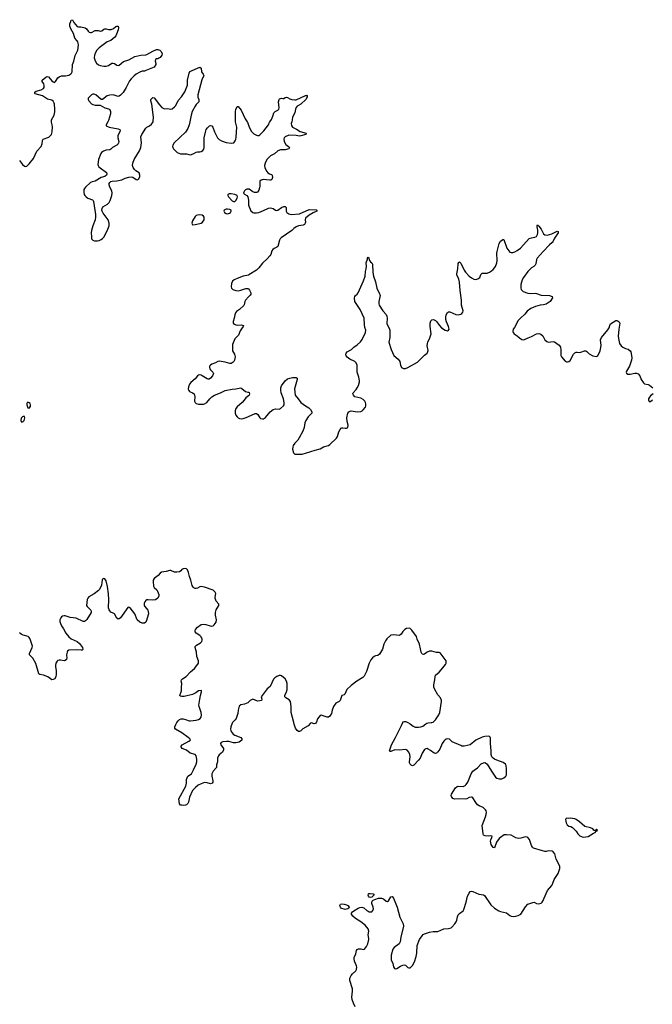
# Model space of a CAD drawing. Header units: inches. Extents: x 2133841 to 2292144, y 758099 to 915581.
# Tile 65 of 80: x 2236193 to 2246718, y 875312 to 891698. Entities that reach past the tile are written whole.
import ezdxf

# ---------------------------------------------------------------- set-up
doc = ezdxf.new("R2010")
doc.units = ezdxf.units.IN
doc.header["$MEASUREMENT"] = 0
for name, color, linetype in [('C2837', 7, 'Continuous'), ('C2838', 7, 'Continuous'), ('C2839', 7, 'Continuous'), ('C2847', 7, 'Continuous'), ('C2848', 7, 'Continuous'), ('C2849', 7, 'Continuous')]:
    doc.layers.add(name, color=color, linetype=linetype)

msp = doc.modelspace()

# ---------------------------------------------------------------- linework, layer by layer
at = {"layer": 'C2837', "color": 6, "elevation": 300}
msp.add_lwpolyline([(2239736, 880000), (2239726, 879990), (2239704, 879930), (2239702, 879890), (2239705, 879870), (2239714, 879850), (2239742, 879810), (2239771, 879790), (2239844, 879764), (2239871, 879750), (2239887, 879730), (2239887, 879710), (2239843, 879677), (2239790, 879662), (2239750, 879662), (2239670, 879684), (2239635, 879685), (2239570, 879683), (2239547, 879670), (2239534, 879650), (2239539, 879630), (2239582, 879570), (2239583, 879550), (2239565, 879510), (2239510, 879465), (2239501, 879450), (2239486, 879406), (2239485, 879350), (2239470, 879295), (2239465, 879255), (2239410, 879192), (2239392, 879150), (2239389, 879110), (2239405, 879030), (2239404, 879010), (2239394, 878990), (2239370, 878984), (2239310, 878999), (2239270, 879002), (2239210, 878984), (2239163, 878957), (2239118, 878922), (2239070, 878870), (2239020, 878760), (2239003, 878677), (2238990, 878654), (2238970, 878634), (2238950, 878624), (2238910, 878622), (2238889, 878629), (2238870, 878629), (2238850, 878650), (2238840, 878730), (2238955, 878945), (2238968, 878990), (2238968, 879052), (2238992, 879110), (2239050, 879146), (2239087, 879213), (2239130, 879311), (2239139, 879350), (2239139, 879390), (2239130, 879447), (2239110, 879468), (2239030, 879490), (2238970, 879543), (2238897, 879570), (2238883, 879584), (2238880, 879590), (2238881, 879610), (2238898, 879630), (2239005, 879690), (2239033, 879710), (2239021, 879730), (2238998, 879750), (2238890, 879832), (2238787, 879890), (2238775, 879910), (2238776, 879930), (2238788, 879970), (2238799, 879990), (2238806, 880000)], dxfattribs=at)
at = {"layer": 'C2838', "color": 6, "elevation": 300}
for points in [[(2236190, 889354), (2236240, 889290), (2236270, 889261), (2236290, 889256), (2236310, 889262), (2236350, 889297), (2236420, 889390), (2236476, 889510), (2236552, 889590), (2236569, 889630), (2236570, 889690), (2236581, 889710), (2236677, 889743), (2236708, 889770), (2236721, 889790), (2236731, 889830), (2236736, 889916), (2236732, 889950), (2236720, 889990), (2236720, 890000)], [(2237658, 890000), (2237631, 889950), (2237631, 889931), (2237682, 889910), (2237830, 889883), (2237858, 889870), (2237865, 889850), (2237859, 889830), (2237825, 889770), (2237823, 889730), (2237840, 889670), (2237839, 889650), (2237829, 889630), (2237808, 889612), (2237737, 889570), (2237710, 889543), (2237690, 889535), (2237630, 889529), (2237586, 889510), (2237556, 889490), (2237540, 889470), (2237502, 889370), (2237494, 889290), (2237499, 889270), (2237510, 889250), (2237530, 889230), (2237635, 889155), (2237645, 889130), (2237639, 889110), (2237610, 889091), (2237546, 889070), (2237450, 889013), (2237399, 889001), (2237372, 888989), (2237288, 888910), (2237270, 888890), (2237262, 888870), (2237259, 888830), (2237268, 888790), (2237278, 888770), (2237298, 888750), (2237328, 888730), (2237402, 888702), (2237413, 888690), (2237421, 888670), (2237454, 888454), (2237456, 888410), (2237449, 888370), (2237410, 888269), (2237385, 888190), (2237381, 888150), (2237385, 888085), (2237390, 888050), (2237407, 888027), (2237439, 888019), (2237490, 888019), (2237515, 888025), (2237550, 888042), (2237570, 888057), (2237590, 888081), (2237650, 888182), (2237679, 888270), (2237683, 888310), (2237667, 888367), (2237580, 888480), (2237564, 888510), (2237559, 888530), (2237563, 888557), (2237578, 888582), (2237655, 888630), (2237682, 888658), (2237699, 888690), (2237725, 888770), (2237731, 888810), (2237728, 888850), (2237693, 888910), (2237680, 888950), (2237682, 888970), (2237691, 888989), (2237710, 889004), (2237730, 889011), (2237810, 889019), (2237890, 889034), (2237950, 889061), (2238010, 889080), (2238050, 889082), (2238076, 889076), (2238130, 889037), (2238150, 889031), (2238170, 889046), (2238190, 889085), (2238193, 889113), (2238178, 889150), (2238125, 889185), (2238105, 889205), (2238081, 889241), (2238072, 889270), (2238073, 889310), (2238096, 889370), (2238187, 889513), (2238209, 889571), (2238222, 889650), (2238210, 889750), (2238223, 889790), (2238289, 889891), (2238310, 889910), (2238350, 889930), (2238383, 889957), (2238401, 889979), (2238412, 890000)], [(2239023, 890000), (2239012, 889950), (2238993, 889887), (2238952, 889828), (2238764, 889650), (2238739, 889610), (2238735, 889590), (2238738, 889570), (2238750, 889548), (2238815, 889490), (2238870, 889464), (2238970, 889466), (2239030, 889451), (2239050, 889452), (2239090, 889469), (2239130, 889496), (2239150, 889501), (2239190, 889499), (2239214, 889506), (2239238, 889522), (2239255, 889545), (2239261, 889570), (2239263, 889730), (2239291, 889850), (2239298, 889870), (2239319, 889901), (2239350, 889930), (2239370, 889938), (2239390, 889932), (2239408, 889909), (2239434, 889830), (2239486, 889730), (2239510, 889705), (2239550, 889683), (2239630, 889657), (2239710, 889642), (2239753, 889650), (2239777, 889683), (2239790, 889711), (2239797, 889743), (2239803, 889910), (2239784, 890000)], [(2239975, 890000), (2239981, 889990), (2240000, 889942)], [(2240000, 888876), (2239970, 888878), (2239950, 888869), (2239931, 888850), (2239921, 888830), (2239919, 888810), (2239933, 888793), (2239970, 888770), (2239990, 888750), (2240000, 888693)], [(2240000, 888652), (2239999, 888610), (2240000, 888609)], [(2240000, 887448), (2239912, 887428), (2239810, 887393), (2239759, 887370), (2239733, 887347), (2239718, 887310), (2239713, 887253), (2239719, 887230), (2239738, 887210), (2239787, 887190), (2239830, 887188), (2239870, 887196), (2239956, 887224), (2239990, 887226), (2240000, 887217)], [(2240000, 887084), (2239947, 887030), (2239937, 887010), (2239928, 886952), (2239921, 886939), (2239850, 886876), (2239800, 886840), (2239781, 886819), (2239771, 886789), (2239761, 886730), (2239743, 886677), (2239747, 886650), (2239766, 886630), (2239790, 886619), (2239810, 886613), (2239878, 886619), (2239916, 886610), (2239913, 886590), (2239884, 886556), (2239860, 886520), (2239835, 886446), (2239792, 886408), (2239775, 886385), (2239736, 886290), (2239731, 886250), (2239735, 886190), (2239765, 886130), (2239776, 886090), (2239769, 886031), (2239758, 886010), (2239744, 885996), (2239730, 885985), (2239710, 885978), (2239690, 885979), (2239610, 886000), (2239510, 886018), (2239490, 886012), (2239452, 885988), (2239390, 885966), (2239365, 885950), (2239352, 885930), (2239350, 885910), (2239356, 885890), (2239368, 885870), (2239408, 885830), (2239416, 885810), (2239398, 885770), (2239368, 885732), (2239343, 885717), (2239330, 885715), (2239310, 885719), (2239230, 885773), (2239210, 885783), (2239190, 885787), (2239170, 885782), (2239150, 885770), (2239110, 885723), (2239040, 885660), (2239018, 885630), (2238999, 885590), (2238996, 885550), (2239005, 885525), (2239019, 885510), (2239069, 885489), (2239095, 885470), (2239105, 885430), (2239102, 885350), (2239110, 885328), (2239130, 885312), (2239170, 885301), (2239210, 885298), (2239250, 885298), (2239270, 885304), (2239308, 885330), (2239356, 885390), (2239390, 885424), (2239434, 885450), (2239532, 885488), (2239610, 885526), (2239730, 885550), (2239790, 885554), (2239870, 885569), (2239890, 885561), (2239950, 885511), (2239990, 885502), (2240000, 885498)], [(2240000, 885441), (2239955, 885405), (2239930, 885367), (2239894, 885326), (2239810, 885254), (2239790, 885230), (2239778, 885190), (2239779, 885150), (2239790, 885119), (2239809, 885089), (2239830, 885072), (2239850, 885063), (2239890, 885057), (2239910, 885060), (2239963, 885077), (2240000, 885094)], [(2238806, 880000), (2238829, 880031), (2238850, 880050), (2238880, 880061), (2238910, 880062), (2238950, 880054), (2239010, 880030), (2239030, 880028), (2239130, 880039), (2239169, 880051), (2239195, 880070), (2239210, 880090), (2239218, 880130), (2239213, 880170), (2239179, 880270), (2239176, 880290), (2239190, 880390), (2239201, 880450), (2239220, 880510), (2239219, 880530), (2239210, 880537), (2239170, 880527), (2239125, 880495), (2239070, 880470), (2238930, 880436), (2238890, 880435), (2238870, 880440), (2238857, 880450), (2238885, 880530), (2238884, 880584), (2238891, 880649), (2238881, 880690), (2238884, 880710), (2238904, 880730), (2238964, 880770), (2239033, 880847), (2239099, 880901), (2239140, 880950), (2239165, 880990), (2239167, 881030), (2239142, 881102), (2239135, 881170), (2239112, 881250), (2239115, 881265), (2239133, 881290), (2239199, 881330), (2239222, 881350), (2239231, 881370), (2239230, 881390), (2239210, 881428), (2239190, 881450), (2239128, 881490), (2239111, 881510), (2239110, 881530), (2239117, 881550), (2239151, 881590), (2239210, 881631), (2239250, 881637), (2239290, 881633), (2239364, 881610), (2239390, 881608), (2239410, 881613), (2239430, 881627), (2239460, 881670), (2239470, 881710), (2239450, 881790), (2239448, 881830), (2239464, 881876), (2239505, 881950), (2239505, 881970), (2239464, 882024), (2239446, 882070), (2239444, 882090), (2239456, 882150), (2239447, 882170), (2239410, 882202), (2239270, 882256), (2239210, 882264), (2239190, 882260), (2239150, 882238), (2239130, 882232), (2239110, 882232), (2239090, 882242), (2239077, 882257), (2239063, 882283), (2239041, 882370), (2239016, 882430), (2239001, 882501), (2238984, 882544), (2238970, 882559), (2238950, 882564), (2238910, 882559), (2238890, 882551), (2238872, 882528), (2238850, 882512), (2238810, 882502), (2238770, 882505), (2238710, 882533), (2238690, 882533), (2238630, 882516), (2238550, 882503), (2238530, 882490), (2238496, 882450), (2238430, 882396), (2238416, 882370), (2238413, 882350), (2238419, 882270), (2238430, 882249), (2238472, 882212), (2238487, 882190), (2238510, 882131), (2238510, 882109), (2238489, 882070), (2238450, 882041), (2238410, 882036), (2238330, 882046), (2238310, 882042), (2238292, 882030), (2238276, 882010), (2238265, 881990), (2238263, 881950), (2238273, 881930), (2238322, 881870), (2238330, 881850), (2238334, 881810), (2238298, 881682), (2238290, 881670), (2238270, 881656), (2238230, 881654), (2238191, 881670), (2238150, 881708), (2238108, 881810), (2238030, 881908), (2238010, 881922), (2237990, 881915), (2237870, 881744), (2237850, 881725), (2237830, 881721), (2237810, 881739), (2237770, 881810), (2237750, 881824), (2237710, 881840), (2237690, 881859), (2237679, 881879), (2237671, 881910), (2237677, 882050), (2237670, 882142), (2237652, 882268), (2237630, 882359), (2237610, 882393), (2237590, 882401), (2237573, 882387), (2237566, 882374), (2237552, 882288), (2237523, 882217), (2237503, 882197), (2237430, 882143), (2237344, 882096), (2237324, 882070), (2237317, 882050), (2237307, 881950), (2237317, 881930), (2237360, 881890), (2237375, 881870), (2237384, 881850), (2237383, 881830), (2237310, 881716), (2237290, 881693), (2237270, 881684), (2237250, 881685), (2237130, 881736), (2237030, 881752), (2236950, 881777), (2236930, 881777), (2236903, 881770), (2236890, 881763), (2236875, 881745), (2236861, 881710), (2236862, 881682), (2236870, 881650), (2236890, 881610), (2236922, 881562), (2236958, 881490), (2237013, 881430), (2237050, 881397), (2237148, 881348), (2237190, 881318), (2237238, 881250), (2237243, 881217), (2237233, 881207), (2237214, 881206), (2237130, 881211), (2237010, 881204), (2236990, 881190), (2236981, 881170), (2236974, 881130), (2236978, 881070), (2236970, 881050), (2236950, 881035), (2236930, 881030), (2236870, 881042), (2236850, 881042), (2236830, 881036), (2236816, 881024), (2236796, 880990), (2236786, 880950), (2236786, 880926), (2236800, 880870), (2236797, 880803), (2236794, 880766), (2236775, 880730), (2236750, 880716), (2236730, 880713), (2236662, 880762), (2236590, 880790), (2236530, 880799), (2236511, 880811), (2236463, 880983), (2236410, 881070), (2236358, 881130), (2236356, 881150), (2236377, 881203), (2236402, 881250), (2236404, 881270), (2236375, 881370), (2236361, 881401), (2236350, 881418), (2236332, 881432), (2236250, 881454), (2236218, 881470), (2236190, 881494)], [(2240000, 880340), (2239990, 880330), (2239932, 880308), (2239870, 880297), (2239847, 880273), (2239826, 880210), (2239820, 880150), (2239792, 880070), (2239776, 880044), (2239736, 880000)]]:
    msp.add_lwpolyline(points, dxfattribs=at)
for points in [[(2239710, 888801), (2239680, 888800), (2239656, 888790), (2239654, 888770), (2239665, 888750), (2239730, 888682), (2239750, 888673), (2239770, 888673), (2239790, 888688), (2239813, 888730), (2239817, 888750), (2239812, 888772), (2239771, 888791)], [(2239190, 888450), (2239150, 888445), (2239130, 888438), (2239110, 888423), (2239067, 888350), (2239059, 888310), (2239070, 888286), (2239110, 888287), (2239190, 888304), (2239210, 888312), (2239233, 888330), (2239260, 888370), (2239263, 888390), (2239260, 888410), (2239250, 888430), (2239230, 888443)], [(2239650, 888544), (2239630, 888543), (2239595, 888530), (2239587, 888510), (2239603, 888490), (2239630, 888473), (2239650, 888469), (2239684, 888476), (2239701, 888490), (2239712, 888510), (2239709, 888530), (2239690, 888541)], [(2236329, 885331), (2236316, 885324), (2236310, 885310), (2236312, 885290), (2236330, 885241), (2236350, 885231), (2236370, 885261), (2236375, 885290), (2236369, 885310), (2236350, 885324)], [(2236250, 885096), (2236238, 885090), (2236215, 885065), (2236211, 885030), (2236218, 885010), (2236230, 884998), (2236250, 885011), (2236265, 885030), (2236277, 885070), (2236270, 885095)]]:
    msp.add_lwpolyline(points, close=True, dxfattribs=at)
at = {"layer": 'C2839', "color": 6, "elevation": 300}
for points in [[(2236720, 890000), (2236720, 890030), (2236767, 890110), (2236777, 890163), (2236779, 890210), (2236771, 890290), (2236768, 890310), (2236750, 890341), (2236730, 890356), (2236657, 890377), (2236570, 890433), (2236450, 890465), (2236445, 890470), (2236442, 890490), (2236469, 890510), (2236550, 890530), (2236588, 890552), (2236598, 890570), (2236599, 890610), (2236593, 890633), (2236567, 890670), (2236565, 890690), (2236630, 890742), (2236650, 890750), (2236670, 890748), (2236730, 890681), (2236750, 890664), (2236770, 890655), (2236790, 890670), (2236826, 890730), (2236850, 890749), (2236890, 890763), (2236957, 890763), (2237010, 890776), (2237044, 890796), (2237057, 890810), (2237065, 890830), (2237074, 890950), (2237095, 891010), (2237116, 891104), (2237145, 891155), (2237158, 891190), (2237172, 891272), (2237168, 891308), (2237159, 891330), (2237150, 891347), (2237111, 891391), (2237088, 891470), (2237046, 891546), (2237028, 891590), (2237026, 891630), (2237045, 891670), (2237050, 891692), (2237070, 891698), (2237093, 891650), (2237150, 891586), (2237170, 891578), (2237210, 891578), (2237280, 891560), (2237304, 891544), (2237330, 891507), (2237350, 891491), (2237370, 891484), (2237390, 891486), (2237450, 891516), (2237497, 891517), (2237530, 891508), (2237558, 891510), (2237590, 891541), (2237610, 891547), (2237630, 891548), (2237670, 891536), (2237715, 891535), (2237752, 891550), (2237790, 891583), (2237810, 891593), (2237830, 891591), (2237835, 891570), (2237829, 891530), (2237803, 891457), (2237790, 891430), (2237773, 891407), (2237710, 891350), (2237650, 891331), (2237516, 891230), (2237477, 891190), (2237453, 891150), (2237436, 891110), (2237430, 891066), (2237450, 891011), (2237470, 890973), (2237505, 890945), (2237530, 890934), (2237590, 890924), (2237630, 890925), (2237670, 890938), (2237725, 890975), (2237750, 890977), (2237770, 890970), (2237810, 890943), (2237830, 890938), (2237850, 890943), (2237918, 891002), (2238010, 891031), (2238110, 891086), (2238210, 891109), (2238290, 891112), (2238310, 891117), (2238410, 891176), (2238470, 891204), (2238490, 891204), (2238526, 891190), (2238546, 891170), (2238565, 891130), (2238558, 891110), (2238530, 891069), (2238510, 891056), (2238490, 891049), (2238470, 891049), (2238450, 891034), (2238447, 891010), (2238459, 890970), (2238457, 890950), (2238428, 890910), (2238290, 890850), (2238270, 890843), (2238230, 890839), (2238190, 890825), (2238129, 890791), (2238096, 890764), (2238047, 890713), (2238021, 890679), (2237963, 890570), (2237912, 890488), (2237870, 890441), (2237850, 890426), (2237830, 890421), (2237750, 890447), (2237690, 890443), (2237650, 890429), (2237570, 890370), (2237550, 890372), (2237457, 890450), (2237430, 890459), (2237410, 890459), (2237390, 890450), (2237370, 890433), (2237333, 890390), (2237330, 890370), (2237343, 890350), (2237390, 890296), (2237410, 890284), (2237450, 890273), (2237534, 890274), (2237612, 890232), (2237670, 890215), (2237690, 890201), (2237704, 890170), (2237706, 890150), (2237703, 890130), (2237670, 890021), (2237658, 890000)], [(2238412, 890000), (2238416, 890010), (2238420, 890070), (2238400, 890210), (2238393, 890293), (2238372, 890350), (2238376, 890370), (2238410, 890401), (2238430, 890396), (2238519, 890279), (2238559, 890239), (2238590, 890219), (2238610, 890215), (2238650, 890219), (2238710, 890210), (2238730, 890216), (2238770, 890246), (2238790, 890270), (2238830, 890353), (2238886, 890414), (2238941, 890499), (2238984, 890610), (2238986, 890690), (2239010, 890810), (2239025, 890835), (2239190, 890909), (2239210, 890894), (2239216, 890830), (2239248, 890790), (2239256, 890770), (2239223, 890697), (2239155, 890450), (2239154, 890410), (2239172, 890370), (2239175, 890350), (2239171, 890330), (2239130, 890287), (2239110, 890258), (2239065, 890170), (2239046, 890110), (2239023, 890000)], [(2239784, 890000), (2239782, 890010), (2239785, 890170), (2239790, 890201), (2239810, 890255), (2239830, 890251), (2239880, 890190), (2239943, 890050), (2239975, 890000)]]:
    msp.add_lwpolyline(points, dxfattribs=at)
at = {"layer": 'C2847', "color": 6, "elevation": 300}
for points in [[(2241124, 880000), (2241114, 879986), (2241090, 879981), (2241050, 879994), (2241030, 879989), (2240991, 879949), (2240902, 879898), (2240870, 879866), (2240850, 879853), (2240830, 879854), (2240810, 879869), (2240784, 879910), (2240757, 879977), (2240752, 880000)], [(2241773, 875273), (2241748, 875330), (2241726, 875390), (2241719, 875430), (2241731, 875529), (2241729, 875570), (2241685, 875710), (2241683, 875730), (2241686, 875750), (2241710, 875794), (2241730, 875820), (2241785, 875870), (2241795, 875890), (2241800, 875930), (2241798, 875950), (2241766, 876030), (2241757, 876070), (2241759, 876090), (2241783, 876150), (2241794, 876206), (2241810, 876226), (2241830, 876234), (2241870, 876233), (2241910, 876225), (2241930, 876229), (2241965, 876275), (2241983, 876317), (2242000, 876390), (2242000, 876410), (2241988, 876470), (2242002, 876530), (2241990, 876570), (2241943, 876630), (2241870, 876686), (2241781, 876741), (2241738, 876778), (2241716, 876810), (2241716, 876830), (2241728, 876852), (2241750, 876870), (2241826, 876914), (2241850, 876924), (2241888, 876928), (2241918, 876919), (2241970, 876873), (2241990, 876861), (2242010, 876852), (2242050, 876851), (2242068, 876872), (2242077, 876903), (2242074, 876930), (2242052, 876992), (2242052, 877010), (2242059, 877030), (2242075, 877045), (2242101, 877059), (2242164, 877076), (2242210, 877081), (2242245, 877070), (2242290, 877028), (2242310, 877023), (2242330, 877036), (2242370, 877101), (2242390, 877106), (2242410, 877078), (2242472, 876930), (2242520, 876760), (2242573, 876650), (2242580, 876610), (2242537, 876430), (2242524, 876350), (2242504, 876316), (2242424, 876256), (2242403, 876230), (2242372, 876130), (2242375, 876050), (2242400, 875990), (2242414, 875934), (2242430, 875911), (2242444, 875904), (2242470, 875908), (2242530, 875948), (2242570, 875965), (2242590, 875968), (2242610, 875961), (2242650, 875925), (2242670, 875917), (2242690, 875921), (2242730, 875959), (2242763, 876017), (2242790, 876110), (2242799, 876161), (2242806, 876290), (2242844, 876390), (2242887, 876453), (2242907, 876473), (2242930, 876487), (2243010, 876514), (2243070, 876523), (2243150, 876524), (2243250, 876569), (2243327, 876573), (2243370, 876586), (2243384, 876596), (2243434, 876650), (2243457, 876683), (2243467, 876713), (2243478, 876770), (2243490, 876801), (2243510, 876823), (2243570, 876870), (2243583, 876890), (2243623, 877010), (2243646, 877110), (2243670, 877163), (2243690, 877188), (2243710, 877195), (2243730, 877190), (2243830, 877145), (2243910, 877132), (2243924, 877124), (2244030, 876968), (2244093, 876913), (2244167, 876867), (2244190, 876856), (2244293, 876833), (2244349, 876790), (2244370, 876779), (2244410, 876774), (2244450, 876780), (2244489, 876791), (2244530, 876813), (2244610, 876937), (2244650, 876981), (2244730, 877009), (2244750, 877010), (2244790, 876990), (2244830, 876982), (2244870, 876997), (2244885, 877010), (2244902, 877038), (2244911, 877070), (2244972, 877208), (2245045, 877290), (2245066, 877330), (2245086, 877390), (2245150, 877488), (2245177, 877570), (2245181, 877590), (2245179, 877610), (2245121, 877730), (2245094, 877814), (2245070, 877849), (2245050, 877859), (2244991, 877869), (2244950, 877857), (2244930, 877857), (2244890, 877865), (2244744, 877910), (2244723, 877930), (2244710, 877955), (2244677, 878057), (2244650, 878089), (2244636, 878096), (2244610, 878100), (2244530, 878076), (2244490, 878073), (2244445, 878085), (2244368, 878128), (2244290, 878135), (2244256, 878130), (2244190, 878090), (2244169, 878071), (2244127, 878010), (2244090, 877915), (2244070, 877922), (2244037, 877970), (2244026, 878030), (2244029, 878051), (2244051, 878090), (2244056, 878110), (2244034, 878114), (2243990, 878109), (2243937, 878117), (2243910, 878129), (2243902, 878150), (2243887, 878290), (2243944, 878430), (2243956, 878470), (2243960, 878510), (2243956, 878530), (2243945, 878550), (2243906, 878586), (2243835, 878615), (2243812, 878632), (2243783, 878670), (2243733, 878750), (2243718, 878758), (2243710, 878761), (2243670, 878755), (2243630, 878731), (2243610, 878727), (2243490, 878731), (2243430, 878724), (2243399, 878739), (2243378, 878770), (2243373, 878790), (2243377, 878810), (2243443, 878917), (2243470, 878936), (2243490, 878940), (2243570, 878935), (2243607, 878953), (2243624, 878970), (2243648, 879010), (2243703, 879150), (2243732, 879190), (2243752, 879210), (2243810, 879250), (2243870, 879312), (2243908, 879332), (2243930, 879334), (2243945, 879330), (2243970, 879310), (2244043, 879190), (2244112, 879090), (2244130, 879075), (2244170, 879063), (2244216, 879064), (2244250, 879080), (2244282, 879110), (2244291, 879130), (2244293, 879150), (2244292, 879232), (2244287, 879287), (2244274, 879310), (2244237, 879337), (2244130, 879374), (2244090, 879394), (2244070, 879407), (2244050, 879430), (2244040, 879470), (2244038, 879530), (2244025, 879650), (2244024, 879744), (2244019, 879759), (2244009, 879769), (2243994, 879774), (2243931, 879771), (2243890, 879760), (2243784, 879710), (2243690, 879630), (2243590, 879610), (2243550, 879611), (2243530, 879617), (2243390, 879683), (2243342, 879722), (2243310, 879730), (2243290, 879727), (2243270, 879716), (2243249, 879690), (2243224, 879650), (2243181, 879559), (2243150, 879513), (2243130, 879493), (2243110, 879487), (2243090, 879493), (2243030, 879538), (2242990, 879561), (2242970, 879568), (2242950, 879566), (2242940, 879560), (2242929, 879551), (2242890, 879489), (2242857, 879410), (2242830, 879373), (2242750, 879290), (2242730, 879281), (2242708, 879290), (2242688, 879310), (2242680, 879330), (2242678, 879350), (2242689, 879430), (2242684, 879470), (2242670, 879510), (2242642, 879542), (2242630, 879550), (2242607, 879553), (2242510, 879544), (2242435, 879545), (2242370, 879522), (2242350, 879522), (2242347, 879530), (2242352, 879550), (2242380, 879630), (2242448, 879752), (2242472, 879808), (2242498, 879850), (2242523, 879910), (2242547, 879950), (2242565, 880000)], [(2242653, 880000), (2242690, 879981), (2242740, 879940), (2242770, 879927), (2242830, 879922), (2242868, 879928), (2242899, 879941), (2242950, 879982), (2242969, 879991), (2242990, 879997), (2243041, 880000)]]:
    msp.add_lwpolyline(points, dxfattribs=at)
for points in [[(2245350, 878409), (2245330, 878404), (2245290, 878409), (2245281, 878399), (2245276, 878390), (2245287, 878330), (2245301, 878301), (2245330, 878276), (2245362, 878270), (2245392, 878252), (2245453, 878193), (2245478, 878150), (2245515, 878115), (2245550, 878098), (2245570, 878096), (2245610, 878097), (2245650, 878106), (2245740, 878160), (2245766, 878170), (2245786, 878194), (2245802, 878198), (2245806, 878210), (2245790, 878226), (2245774, 878206), (2245750, 878206), (2245728, 878230), (2245690, 878249), (2245594, 878274), (2245509, 878350), (2245450, 878389), (2245430, 878397)], [(2242030, 877090), (2242010, 877094), (2241996, 877110), (2241992, 877130), (2241997, 877150), (2242004, 877156), (2242023, 877157), (2242072, 877150), (2242083, 877143), (2242084, 877130), (2242069, 877110), (2242050, 877096)], [(2241610, 876891), (2241590, 876893), (2241549, 876909), (2241530, 876930), (2241520, 876950), (2241524, 876970), (2241530, 876979), (2241550, 876982), (2241590, 876981), (2241630, 876969), (2241654, 876954), (2241673, 876930), (2241667, 876910), (2241650, 876900)]]:
    msp.add_lwpolyline(points, close=True, dxfattribs=at)
at = {"layer": 'C2848', "color": 6, "elevation": 300}
for points in [[(2240719, 890000), (2240711, 889970), (2240715, 889935), (2240730, 889909), (2240796, 889876), (2240858, 889838), (2240959, 889810), (2240955, 889790), (2240870, 889763), (2240850, 889761), (2240790, 889771), (2240670, 889774), (2240611, 889749), (2240594, 889730), (2240586, 889710), (2240593, 889670), (2240623, 889623), (2240663, 889590), (2240680, 889570), (2240670, 889550), (2240610, 889534), (2240530, 889535), (2240490, 889514), (2240432, 889468), (2240367, 889430), (2240330, 889398), (2240305, 889370), (2240276, 889310), (2240267, 889270), (2240272, 889230), (2240306, 889170), (2240323, 889150), (2240350, 889133), (2240382, 889122), (2240396, 889110), (2240398, 889070), (2240390, 889041), (2240372, 889028), (2240354, 889026), (2240243, 889037), (2240210, 889030), (2240190, 889010), (2240186, 888990), (2240187, 888930), (2240182, 888898), (2240170, 888861), (2240150, 888829), (2240130, 888821), (2240101, 888821), (2240073, 888833), (2240010, 888875), (2240000, 888876)], [(2240000, 889942), (2240021, 889890), (2240050, 889840), (2240070, 889815), (2240090, 889798), (2240130, 889774), (2240150, 889769), (2240170, 889773), (2240190, 889783), (2240257, 889850), (2240332, 889950), (2240350, 889990), (2240356, 890000)], [(2240000, 888693), (2240000, 888690), (2240000, 888652)], [(2240000, 888609), (2240039, 888519), (2240070, 888491), (2240086, 888486), (2240130, 888485), (2240171, 888489), (2240250, 888520), (2240330, 888560), (2240365, 888565), (2240410, 888556), (2240450, 888528), (2240470, 888521), (2240490, 888526), (2240550, 888572), (2240590, 888590), (2240610, 888587), (2240625, 888570), (2240627, 888510), (2240639, 888490), (2240670, 888469), (2240710, 888457), (2240850, 888469), (2241010, 888538), (2241130, 888532), (2241137, 888530), (2241135, 888510), (2241075, 888485), (2241010, 888444), (2240950, 888393), (2240944, 888370), (2240948, 888330), (2240942, 888310), (2240930, 888290), (2240910, 888276), (2240830, 888265), (2240790, 888250), (2240755, 888225), (2240719, 888190), (2240543, 888070), (2240525, 888050), (2240516, 888030), (2240490, 887924), (2240473, 887910), (2240428, 887892), (2240407, 887873), (2240389, 887850), (2240370, 887790), (2240355, 887770), (2240310, 887720), (2240230, 887648), (2240172, 887570), (2240130, 887528), (2240007, 887450), (2240000, 887448)], [(2240000, 885094), (2240110, 885143), (2240130, 885144), (2240155, 885130), (2240190, 885073), (2240202, 885062), (2240230, 885054), (2240250, 885058), (2240280, 885080), (2240362, 885170), (2240410, 885210), (2240450, 885220), (2240510, 885218), (2240530, 885226), (2240582, 885270), (2240593, 885290), (2240593, 885330), (2240580, 885390), (2240543, 885490), (2240536, 885530), (2240538, 885570), (2240550, 885606), (2240610, 885687), (2240650, 885719), (2240690, 885735), (2240730, 885744), (2240790, 885743), (2240807, 885730), (2240812, 885710), (2240766, 885554), (2240775, 885450), (2240828, 885390), (2240872, 885330), (2240950, 885271), (2241001, 885241), (2241032, 885212), (2241056, 885170), (2241056, 885150), (2240994, 885090), (2240955, 885030), (2240938, 884990), (2240928, 884910), (2240905, 884850), (2240843, 884737), (2240818, 884702), (2240770, 884650), (2240744, 884610), (2240736, 884590), (2240734, 884550), (2240749, 884489), (2240770, 884468), (2240890, 884470), (2241110, 884532), (2241190, 884559), (2241250, 884589), (2241330, 884614), (2241352, 884628), (2241466, 884734), (2241481, 884759), (2241502, 884838), (2241524, 884876), (2241542, 884898), (2241550, 884904), (2241570, 884906), (2241610, 884899), (2241630, 884901), (2241653, 884910), (2241656, 884950), (2241640, 885010), (2241636, 885070), (2241651, 885149), (2241667, 885173), (2241690, 885185), (2241710, 885189), (2241810, 885174), (2241870, 885176), (2241893, 885187), (2241910, 885203), (2241947, 885250), (2241954, 885270), (2241952, 885308), (2241945, 885330), (2241934, 885350), (2241910, 885376), (2241870, 885397), (2241770, 885424), (2241745, 885450), (2241738, 885470), (2241740, 885490), (2241790, 885542), (2241810, 885570), (2241830, 885611), (2241847, 885670), (2241848, 885690), (2241837, 885750), (2241808, 885830), (2241807, 885950), (2241791, 885990), (2241771, 886010), (2241685, 886050), (2241642, 886082), (2241626, 886106), (2241621, 886130), (2241626, 886150), (2241641, 886170), (2241714, 886210), (2241736, 886230), (2241750, 886250), (2241810, 886286), (2241865, 886335), (2241890, 886375), (2241946, 886490), (2241950, 886530), (2241936, 886576), (2241927, 886627), (2241922, 886730), (2241855, 886875), (2241770, 887010), (2241761, 887070), (2241767, 887090), (2241782, 887110), (2241808, 887132), (2241825, 887155), (2241915, 887350), (2241941, 887430), (2241948, 887510), (2241958, 887550), (2241962, 887590), (2241955, 887650), (2241979, 887710), (2241979, 887730), (2241990, 887745), (2242001, 887730), (2242013, 887690), (2242027, 887670), (2242051, 887650), (2242063, 887630), (2242068, 887490), (2242080, 887430), (2242114, 887334), (2242133, 887230), (2242149, 887189), (2242176, 887150), (2242193, 887110), (2242167, 887010), (2242169, 886970), (2242175, 886950), (2242233, 886853), (2242290, 886794), (2242304, 886764), (2242307, 886730), (2242303, 886643), (2242313, 886613), (2242342, 886562), (2242350, 886530), (2242350, 886410), (2242337, 886330), (2242372, 886212), (2242418, 886110), (2242489, 886049), (2242507, 886027), (2242515, 886010), (2242526, 885946), (2242545, 885910), (2242576, 885896), (2242610, 885894), (2242650, 885909), (2242810, 886000), (2242930, 886116), (2242972, 886148), (2242980, 886160), (2242987, 886193), (2242974, 886270), (2242976, 886310), (2242981, 886330), (2243019, 886401), (2243038, 886470), (2243020, 886590), (2243021, 886650), (2243032, 886688), (2243050, 886704), (2243070, 886707), (2243090, 886704), (2243110, 886692), (2243132, 886672), (2243170, 886615), (2243210, 886570), (2243270, 886531), (2243310, 886521), (2243330, 886531), (2243336, 886550), (2243330, 886594), (2243295, 886670), (2243285, 886710), (2243285, 886750), (2243291, 886789), (2243310, 886824), (2243330, 886839), (2243350, 886839), (2243450, 886793), (2243490, 886789), (2243530, 886797), (2243550, 886807), (2243568, 886830), (2243570, 886855), (2243542, 886950), (2243545, 887030), (2243519, 887190), (2243513, 887330), (2243501, 887381), (2243466, 887450), (2243466, 887470), (2243485, 887550), (2243490, 887638), (2243500, 887660), (2243510, 887671), (2243530, 887648), (2243587, 887527), (2243610, 887496), (2243670, 887430), (2243710, 887400), (2243750, 887381), (2243783, 887377), (2243816, 887384), (2243848, 887410), (2243865, 887455), (2243876, 887470), (2243890, 887477), (2243970, 887482), (2244010, 887495), (2244044, 887516), (2244070, 887541), (2244109, 887591), (2244129, 887650), (2244136, 887690), (2244134, 887810), (2244138, 887842), (2244170, 887976), (2244190, 888010), (2244230, 888039), (2244250, 888040), (2244298, 887898), (2244330, 887849), (2244350, 887831), (2244370, 887823), (2244396, 887824), (2244430, 887836), (2244470, 887856), (2244523, 887897), (2244670, 888056), (2244710, 888070), (2244762, 888078), (2244790, 888090), (2244810, 888122), (2244816, 888150), (2244815, 888195), (2244802, 888250), (2244803, 888270), (2244810, 888283), (2244830, 888264), (2244870, 888210), (2244910, 888133), (2244930, 888117), (2244970, 888113), (2245010, 888121), (2245045, 888135), (2245090, 888159), (2245136, 888176), (2245153, 888173), (2245153, 888150), (2245090, 888064), (2245068, 888010), (2245054, 887990), (2245010, 887954), (2244900, 887840), (2244802, 887730), (2244792, 887708), (2244783, 887637), (2244769, 887611), (2244749, 887591), (2244710, 887569), (2244647, 887510), (2244573, 887410), (2244553, 887370), (2244532, 887290), (2244530, 887230), (2244536, 887210), (2244570, 887176), (2244645, 887145), (2244690, 887139), (2244770, 887146), (2244790, 887143), (2244870, 887111), (2245006, 887106), (2245053, 887093), (2245058, 887070), (2245020, 887010), (2244950, 886964), (2244910, 886952), (2244850, 886946), (2244777, 886923), (2244698, 886890), (2244637, 886850), (2244600, 886800), (2244523, 886730), (2244489, 886690), (2244425, 886575), (2244405, 886550), (2244397, 886510), (2244404, 886490), (2244419, 886470), (2244470, 886436), (2244510, 886402), (2244550, 886376), (2244570, 886373), (2244590, 886375), (2244654, 886406), (2244710, 886425), (2244790, 886471), (2244830, 886475), (2244863, 886463), (2244895, 886435), (2244931, 886371), (2244963, 886343), (2244990, 886334), (2245070, 886340), (2245090, 886337), (2245170, 886282), (2245189, 886250), (2245196, 886204), (2245198, 886110), (2245205, 886090), (2245270, 886015), (2245290, 886005), (2245310, 886002), (2245330, 886008), (2245350, 886027), (2245408, 886130), (2245430, 886154), (2245450, 886165), (2245470, 886167), (2245510, 886160), (2245530, 886164), (2245590, 886190), (2245610, 886189), (2245630, 886176), (2245670, 886136), (2245730, 886103), (2245790, 886091), (2245810, 886106), (2245850, 886187), (2245857, 886217), (2245866, 886274), (2245858, 886370), (2245872, 886410), (2245981, 886539), (2245999, 886570), (2246010, 886611), (2246024, 886636), (2246110, 886690), (2246130, 886691), (2246150, 886682), (2246168, 886668), (2246176, 886650), (2246160, 886550), (2246148, 886432), (2246154, 886390), (2246174, 886310), (2246201, 886270), (2246230, 886247), (2246270, 886227), (2246315, 886215), (2246350, 886190), (2246362, 886170), (2246374, 886110), (2246379, 886070), (2246372, 886030), (2246340, 885930), (2246289, 885850), (2246286, 885830), (2246290, 885816), (2246310, 885800), (2246350, 885801), (2246430, 885815), (2246453, 885813), (2246483, 885803), (2246509, 885770), (2246535, 885710), (2246570, 885655), (2246590, 885637), (2246650, 885626), (2246670, 885617), (2246727, 885570)], [(2240000, 887217), (2240019, 887199), (2240038, 887150), (2240037, 887130), (2240028, 887112), (2240000, 887084)], [(2240000, 885498), (2240010, 885493), (2240019, 885470), (2240012, 885450), (2240000, 885441)], [(2246731, 885469), (2246690, 885439), (2246670, 885416), (2246657, 885390), (2246653, 885370), (2246666, 885346), (2246690, 885344), (2246720, 885370)], [(2243041, 880000), (2243050, 880000), (2243072, 880008), (2243113, 880047), (2243168, 880130), (2243183, 880170), (2243211, 880350), (2243210, 880370), (2243192, 880410), (2243150, 880463), (2243098, 880550), (2243085, 880590), (2243085, 880630), (2243101, 880710), (2243106, 880770), (2243113, 880790), (2243170, 880840), (2243234, 880910), (2243280, 880970), (2243290, 880990), (2243291, 881009), (2243286, 881030), (2243190, 881159), (2243170, 881166), (2243130, 881167), (2243050, 881189), (2243010, 881189), (2242970, 881170), (2242930, 881138), (2242910, 881132), (2242890, 881137), (2242873, 881173), (2242864, 881230), (2242843, 881303), (2242804, 881390), (2242793, 881433), (2242717, 881537), (2242690, 881564), (2242671, 881571), (2242630, 881564), (2242603, 881550), (2242570, 881516), (2242542, 881470), (2242510, 881450), (2242410, 881461), (2242370, 881455), (2242304, 881396), (2242278, 881362), (2242252, 881308), (2242230, 881222), (2242179, 881141), (2242150, 881117), (2242110, 881111), (2242090, 881103), (2242062, 881078), (2242035, 881045), (2242006, 880990), (2241965, 880850), (2241926, 880774), (2241904, 880750), (2241800, 880690), (2241710, 880617), (2241637, 880550), (2241604, 880476), (2241590, 880462), (2241550, 880449), (2241523, 880370), (2241508, 880352), (2241450, 880323), (2241412, 880270), (2241392, 880210), (2241379, 880150), (2241355, 880110), (2241330, 880093), (2241310, 880093), (2241210, 880122), (2241190, 880117), (2241150, 880062), (2241130, 880009), (2241124, 880000)], [(2240752, 880000), (2240712, 880170), (2240711, 880270), (2240696, 880350), (2240677, 880377), (2240621, 880410), (2240606, 880430), (2240605, 880450), (2240630, 880510), (2240641, 880550), (2240643, 880650), (2240633, 880690), (2240610, 880730), (2240550, 880779), (2240530, 880787), (2240510, 880787), (2240470, 880769), (2240437, 880743), (2240418, 880722), (2240358, 880602), (2240310, 880565), (2240213, 880430), (2240221, 880390), (2240214, 880370), (2240190, 880360), (2240150, 880358), (2240070, 880390), (2240030, 880370), (2240000, 880340)], [(2242565, 880000), (2242570, 880014), (2242590, 880021), (2242610, 880019), (2242630, 880012), (2242653, 880000)]]:
    msp.add_lwpolyline(points, dxfattribs=at)
at = {"layer": 'C2849', "color": 6, "elevation": 300}
msp.add_lwpolyline([(2240356, 890000), (2240382, 890038), (2240404, 890090), (2240421, 890150), (2240441, 890170), (2240488, 890192), (2240502, 890210), (2240508, 890232), (2240498, 890330), (2240508, 890372), (2240518, 890382), (2240550, 890390), (2240570, 890386), (2240590, 890388), (2240610, 890402), (2240630, 890407), (2240650, 890402), (2240690, 890379), (2240719, 890370), (2240770, 890362), (2240790, 890363), (2240950, 890434), (2240964, 890436), (2240970, 890441), (2240978, 890438), (2240974, 890410), (2240954, 890370), (2240870, 890294), (2240810, 890261), (2240790, 890238), (2240780, 890210), (2240770, 890150), (2240730, 890078), (2240726, 890030), (2240719, 890000)], dxfattribs=at)

doc.saveas('drawing.dxf')
